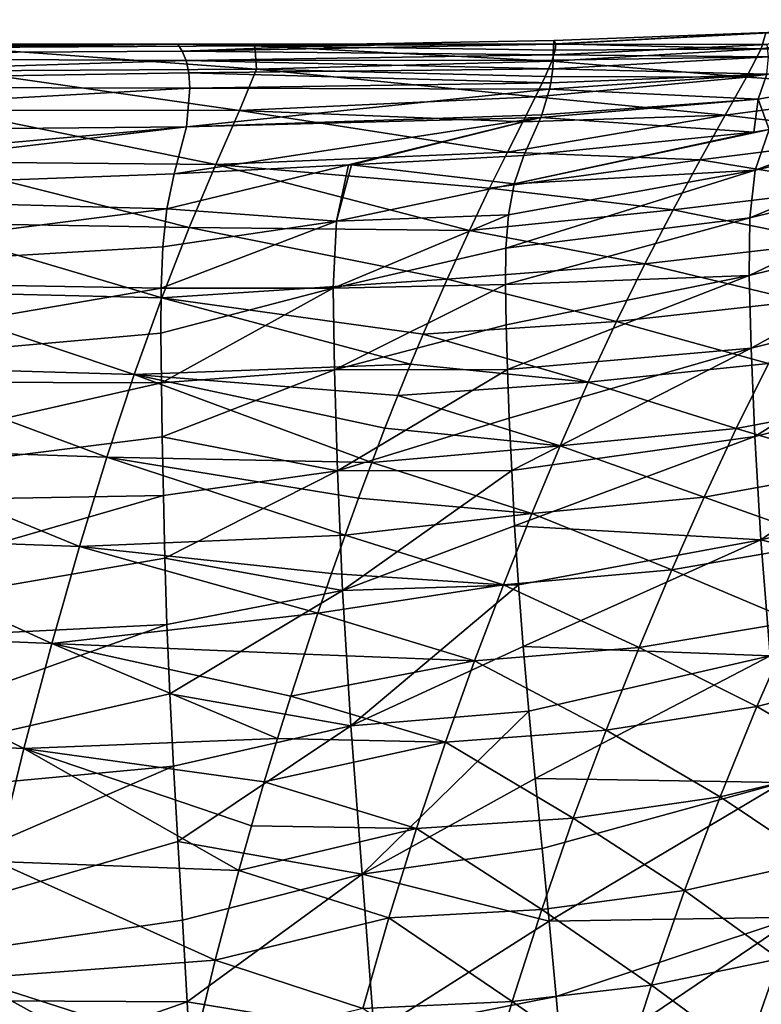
# Model space of a CAD drawing. Header units: metres. Extents: x -109 to 109, y -314 to 82.
# Tile 110 of 191: x -34.13 to -28.7, y 9.46 to 16.68. Entities that reach past the tile are written whole.
import ezdxf

# ---------------------------------------------------------------- set-up
doc = ezdxf.new("R2010")
doc.units = ezdxf.units.M
doc.layers.add('solid_504261_XXX', color=7, linetype='CONTINUOUS')

msp = doc.modelspace()

# ---------------------------------------------------------------- linework, layer by layer
at = {"layer": 'solid_504261_XXX'}
for points in [[(-27.195368, 16.68059, 180.448364), (-28.702488, 16.467953, 180.679977), (-28.667776, 16.584415, 182.104019)], [(-27.195368, 16.68059, 180.448364), (-27.322735, 16.463799, 179.072296), (-28.702488, 16.467953, 180.679977)], [(-30.217672, 16.527863, 183.370804), (-30.206276, 16.504192, 182.255692), (-32.410736, 16.489168, 182.474487)], [(-30.217672, 16.527863, 183.370804), (-32.410736, 16.489168, 182.474487), (-30.223318, 16.500639, 184.520432)], [(-28.457485, 16.594374, 184.518524), (-30.217672, 16.527863, 183.370804), (-30.223318, 16.500639, 184.520432)], [(-28.657642, 16.497889, 185.974258), (-28.457485, 16.594374, 184.518524), (-30.223318, 16.500639, 184.520432)], [(-28.457485, 16.594374, 184.518524), (-30.206276, 16.504192, 182.255692), (-30.217672, 16.527863, 183.370804)], [(-28.457485, 16.594374, 184.518524), (-28.667776, 16.584415, 182.104019), (-30.206276, 16.504192, 182.255692)], [(-28.667776, 16.584415, 182.104019), (-28.702488, 16.467953, 180.679977), (-30.206276, 16.504192, 182.255692)], [(-38.970303, 16.412741, 186.182251), (-32.974239, 16.500402, 184.52594), (-37.036781, 16.500126, 184.535248)], [(-38.970303, 16.412741, 186.182251), (-32.941898, 16.450878, 185.54274), (-32.974239, 16.500402, 184.52594)], [(-37.036781, 16.500126, 184.535248), (-32.974239, 16.500402, 184.52594), (-36.718315, 16.466228, 182.861923)], [(-32.974239, 16.500402, 184.52594), (-35.817951, 16.470181, 182.785904), (-36.718315, 16.466228, 182.861923)], [(-32.974239, 16.500402, 184.52594), (-34.562603, 16.476482, 182.675323), (-35.817951, 16.470181, 182.785904)], [(-32.974239, 16.500402, 184.52594), (-32.410736, 16.489168, 182.474487), (-34.562603, 16.476482, 182.675323)], [(-32.410736, 16.489168, 182.474487), (-32.398014, 16.317175, 180.843384), (-34.562603, 16.476482, 182.675323)], [(-32.398014, 16.317175, 180.843384), (-34.551678, 16.306932, 181.154373), (-34.562603, 16.476482, 182.675323)], [(-32.974239, 16.500402, 184.52594), (-31.584429, 16.500521, 184.523041), (-32.410736, 16.489168, 182.474487)], [(-32.941898, 16.450878, 185.54274), (-31.584429, 16.500521, 184.523041), (-32.974239, 16.500402, 184.52594)], [(-32.941898, 16.450878, 185.54274), (-30.223318, 16.500639, 184.520432), (-31.584429, 16.500521, 184.523041)], [(-32.941898, 16.450878, 185.54274), (-30.224552, 16.422876, 185.961334), (-30.223318, 16.500639, 184.520432)], [(-30.206276, 16.504192, 182.255692), (-30.209494, 16.456244, 181.544846), (-32.410736, 16.489168, 182.474487)], [(-31.584429, 16.500521, 184.523041), (-30.223318, 16.500639, 184.520432), (-32.410736, 16.489168, 182.474487)], [(-30.235435, 16.376539, 180.820419), (-32.398014, 16.317175, 180.843384), (-32.410736, 16.489168, 182.474487)], [(-30.209494, 16.456244, 181.544846), (-30.235435, 16.376539, 180.820419), (-32.410736, 16.489168, 182.474487)], [(-28.702488, 16.467953, 180.679977), (-30.235435, 16.376539, 180.820419), (-30.209494, 16.456244, 181.544846)], [(-28.702488, 16.467953, 180.679977), (-28.809362, 16.2596, 179.375137), (-30.235435, 16.376539, 180.820419)], [(-30.224552, 16.422876, 185.961334), (-28.657642, 16.497889, 185.974258), (-30.223318, 16.500639, 184.520432)], [(-28.647064, 16.40819, 187.382263), (-28.657642, 16.497889, 185.974258), (-30.224552, 16.422876, 185.961334)], [(-28.702488, 16.467953, 180.679977), (-30.209494, 16.456244, 181.544846), (-30.206276, 16.504192, 182.255692)], [(-27.322735, 16.463799, 179.072296), (-28.809362, 16.2596, 179.375137), (-28.702488, 16.467953, 180.679977)], [(-27.322735, 16.463799, 179.072296), (-27.503309, 16.174709, 177.822037), (-28.809362, 16.2596, 179.375137)], [(-38.970303, 16.412741, 186.182251), (-32.913654, 16.381365, 186.495987), (-32.941898, 16.450878, 185.54274)], [(-38.950996, 16.192907, 187.786209), (-32.913654, 16.381365, 186.495987), (-38.970303, 16.412741, 186.182251)], [(-38.950996, 16.192907, 187.786209), (-32.893597, 16.29048, 187.391312), (-32.913654, 16.381365, 186.495987)], [(-32.941898, 16.450878, 185.54274), (-32.913654, 16.381365, 186.495987), (-30.224552, 16.422876, 185.961334)], [(-32.913654, 16.381365, 186.495987), (-30.224957, 16.384525, 186.535553), (-30.224552, 16.422876, 185.961334)], [(-32.913654, 16.381365, 186.495987), (-30.228527, 16.31926, 187.344269), (-30.224957, 16.384525, 186.535553)], [(-32.913654, 16.381365, 186.495987), (-32.893597, 16.29048, 187.391312), (-30.228527, 16.31926, 187.344269)], [(-30.224957, 16.384525, 186.535553), (-30.228527, 16.31926, 187.344269), (-28.647064, 16.40819, 187.382263)], [(-28.661369, 16.281126, 188.755142), (-28.647064, 16.40819, 187.382263), (-30.228527, 16.31926, 187.344269)], [(-30.224957, 16.384525, 186.535553), (-28.647064, 16.40819, 187.382263), (-30.224552, 16.422876, 185.961334)], [(-28.723022, 16.097261, 190.0961), (-27.141033, 16.380785, 190.242584), (-28.661369, 16.281126, 188.755142)], [(-28.642183, 15.874993, 191.414413), (-27.141033, 16.380785, 190.242584), (-28.723022, 16.097261, 190.0961)], [(-32.398014, 16.317175, 180.843384), (-32.52272, 16.014639, 179.378021), (-34.551678, 16.306932, 181.154373)], [(-32.893597, 16.29048, 187.391312), (-30.242348, 16.217751, 188.315491), (-30.228527, 16.31926, 187.344269)], [(-30.354923, 16.116453, 179.350983), (-32.52272, 16.014639, 179.378021), (-32.398014, 16.317175, 180.843384)], [(-30.235435, 16.376539, 180.820419), (-30.283953, 16.264112, 180.090851), (-32.398014, 16.317175, 180.843384)], [(-30.283953, 16.264112, 180.090851), (-30.354923, 16.116453, 179.350983), (-32.398014, 16.317175, 180.843384)], [(-28.809362, 16.2596, 179.375137), (-30.283953, 16.264112, 180.090851), (-30.235435, 16.376539, 180.820419)], [(-30.242348, 16.217751, 188.315491), (-28.661369, 16.281126, 188.755142), (-30.228527, 16.31926, 187.344269)], [(-38.950996, 16.192907, 187.786209), (-32.88475, 16.178082, 188.2314), (-32.893597, 16.29048, 187.391312)], [(-32.52272, 16.014639, 179.378021), (-34.652336, 16.017277, 179.772659), (-34.551678, 16.306932, 181.154373)], [(-32.893597, 16.29048, 187.391312), (-32.88475, 16.178082, 188.2314), (-30.242348, 16.217751, 188.315491)], [(-28.809362, 16.2596, 179.375137), (-30.354923, 16.116453, 179.350983), (-30.283953, 16.264112, 180.090851)], [(-28.809362, 16.2596, 179.375137), (-28.965034, 15.981494, 178.185532), (-30.354923, 16.116453, 179.350983)], [(-30.242348, 16.217751, 188.315491), (-30.251711, 16.171579, 188.680679), (-28.661369, 16.281126, 188.755142)], [(-28.723022, 16.097261, 190.0961), (-28.661369, 16.281126, 188.755142), (-30.251711, 16.171579, 188.680679)], [(-27.503309, 16.174709, 177.822037), (-28.965034, 15.981494, 178.185532), (-28.809362, 16.2596, 179.375137)], [(-28.744671, 15.578529, 192.55899), (-26.848848, 16.259171, 191.638138), (-27.034111, 16.210484, 191.612915)], [(-28.744671, 15.578529, 192.55899), (-26.960951, 15.984937, 192.822495), (-26.848848, 16.259171, 191.638138)], [(-38.955112, 15.83864, 189.344467), (-32.88475, 16.178082, 188.2314), (-38.950996, 16.192907, 187.786209)], [(-38.955112, 15.83864, 189.344467), (-32.910046, 15.895042, 189.748779), (-32.88475, 16.178082, 188.2314)], [(-32.88475, 16.178082, 188.2314), (-32.910046, 15.895042, 189.748779), (-30.251711, 16.171579, 188.680679)], [(-32.910046, 15.895042, 189.748779), (-30.307606, 15.982688, 189.880249), (-30.251711, 16.171579, 188.680679)], [(-32.88475, 16.178082, 188.2314), (-30.251711, 16.171579, 188.680679), (-30.242348, 16.217751, 188.315491)], [(-30.307606, 15.982688, 189.880249), (-28.723022, 16.097261, 190.0961), (-30.251711, 16.171579, 188.680679)], [(-27.503309, 16.174709, 177.822037), (-27.71489, 15.834037, 176.687439), (-28.965034, 15.981494, 178.185532)], [(-28.744671, 15.578529, 192.55899), (-27.034111, 16.210484, 191.612915), (-28.642183, 15.874993, 191.414413)], [(-30.354923, 16.116453, 179.350983), (-30.447269, 15.932433, 178.605179), (-32.52272, 16.014639, 179.378021)], [(-28.965034, 15.981494, 178.185532), (-30.447269, 15.932433, 178.605179), (-30.354923, 16.116453, 179.350983)], [(-30.307606, 15.982688, 189.880249), (-30.314415, 15.964191, 189.979446), (-28.723022, 16.097261, 190.0961)], [(-28.755377, 15.857221, 191.40181), (-28.723022, 16.097261, 190.0961), (-30.314415, 15.964191, 189.979446)], [(-28.755377, 15.857221, 191.40181), (-28.642183, 15.874993, 191.414413), (-28.723022, 16.097261, 190.0961)], [(-32.696129, 15.619001, 178.063309), (-34.794277, 15.638398, 178.519226), (-34.652336, 16.017277, 179.772659)], [(-32.52272, 16.014639, 179.378021), (-32.696129, 15.619001, 178.063309), (-34.652336, 16.017277, 179.772659)], [(-33.000656, 15.551015, 191.05481), (-31.724882, 15.615738, 191.128586), (-30.314415, 15.964191, 189.979446)], [(-32.910046, 15.895042, 189.748779), (-33.000656, 15.551015, 191.05481), (-30.314415, 15.964191, 189.979446)], [(-32.910046, 15.895042, 189.748779), (-30.314415, 15.964191, 189.979446), (-30.307606, 15.982688, 189.880249)], [(-30.560179, 15.708858, 177.848145), (-32.696129, 15.619001, 178.063309), (-32.52272, 16.014639, 179.378021)], [(-30.447269, 15.932433, 178.605179), (-30.560179, 15.708858, 177.848145), (-32.52272, 16.014639, 179.378021)], [(-31.724882, 15.615738, 191.128586), (-31.701841, 15.616993, 191.130295), (-30.314415, 15.964191, 189.979446)], [(-31.701841, 15.616993, 191.130295), (-30.440187, 15.684369, 191.235748), (-30.314415, 15.964191, 189.979446)], [(-28.965034, 15.981494, 178.185532), (-30.560179, 15.708858, 177.848145), (-30.447269, 15.932433, 178.605179)], [(-28.965034, 15.981494, 178.185532), (-29.14921, 15.652804, 177.102097), (-30.560179, 15.708858, 177.848145)], [(-30.440187, 15.684369, 191.235748), (-28.755377, 15.857221, 191.40181), (-30.314415, 15.964191, 189.979446)], [(-27.71489, 15.834037, 176.687439), (-29.14921, 15.652804, 177.102097), (-28.965034, 15.981494, 178.185532)], [(-28.785786, 15.229253, 193.651642), (-27.008244, 15.654881, 193.955948), (-26.960951, 15.984937, 192.822495)], [(-28.744671, 15.578529, 192.55899), (-28.785786, 15.229253, 193.651642), (-26.960951, 15.984937, 192.822495)], [(-39.006008, 15.351471, 190.841797), (-32.910046, 15.895042, 189.748779), (-38.955112, 15.83864, 189.344467)], [(-37.044502, 15.400846, 190.90181), (-32.910046, 15.895042, 189.748779), (-39.006008, 15.351471, 190.841797)], [(-37.044502, 15.400846, 190.90181), (-33.000656, 15.551015, 191.05481), (-32.910046, 15.895042, 189.748779)], [(-30.510841, 15.476662, 191.974838), (-28.642183, 15.874993, 191.414413), (-28.755377, 15.857221, 191.40181)], [(-30.510841, 15.476662, 191.974838), (-28.744671, 15.578529, 192.55899), (-28.642183, 15.874993, 191.414413)], [(-30.510841, 15.476662, 191.974838), (-28.755377, 15.857221, 191.40181), (-30.440187, 15.684369, 191.235748)], [(-27.71489, 15.834037, 176.687439), (-27.941626, 15.456547, 175.653931), (-29.14921, 15.652804, 177.102097)], [(-30.560179, 15.708858, 177.848145), (-30.690563, 15.445496, 177.085144), (-32.696129, 15.619001, 178.063309)], [(-30.510841, 15.476662, 191.974838), (-30.440187, 15.684369, 191.235748), (-31.701841, 15.616993, 191.130295)], [(-29.14921, 15.652804, 177.102097), (-30.690563, 15.445496, 177.085144), (-30.560179, 15.708858, 177.848145)], [(-32.889797, 15.157219, 176.878601), (-34.953426, 15.19274, 177.377762), (-34.794277, 15.638398, 178.519226)], [(-32.696129, 15.619001, 178.063309), (-32.889797, 15.157219, 176.878601), (-34.794277, 15.638398, 178.519226)], [(-33.055229, 15.29433, 191.833282), (-31.724882, 15.615738, 191.128586), (-33.000656, 15.551015, 191.05481)], [(-33.055229, 15.29433, 191.833282), (-31.81208, 15.202892, 192.415466), (-31.724882, 15.615738, 191.128586)], [(-30.838673, 15.13648, 176.309067), (-32.889797, 15.157219, 176.878601), (-32.696129, 15.619001, 178.063309)], [(-30.690563, 15.445496, 177.085144), (-30.838673, 15.13648, 176.309067), (-32.696129, 15.619001, 178.063309)], [(-31.81208, 15.202892, 192.415466), (-31.701841, 15.616993, 191.130295), (-31.724882, 15.615738, 191.128586)], [(-31.81208, 15.202892, 192.415466), (-30.510841, 15.476662, 191.974838), (-31.701841, 15.616993, 191.130295)], [(-29.14921, 15.652804, 177.102097), (-29.347389, 15.28725, 176.11171), (-30.690563, 15.445496, 177.085144)], [(-27.941626, 15.456547, 175.653931), (-29.347389, 15.28725, 176.11171), (-29.14921, 15.652804, 177.102097)], [(-28.78974, 14.805191, 194.703293), (-27.01659, 15.244293, 195.049805), (-27.008244, 15.654881, 193.955948)], [(-28.785786, 15.229253, 193.651642), (-28.78974, 14.805191, 194.703293), (-27.008244, 15.654881, 193.955948)], [(-33.055229, 15.29433, 191.833282), (-33.000656, 15.551015, 191.05481), (-37.044502, 15.400846, 190.90181)], [(-30.570713, 15.006275, 193.356873), (-28.785786, 15.229253, 193.651642), (-28.744671, 15.578529, 192.55899)], [(-30.551519, 15.251102, 192.68187), (-30.570713, 15.006275, 193.356873), (-28.744671, 15.578529, 192.55899)], [(-30.510841, 15.476662, 191.974838), (-30.551519, 15.251102, 192.68187), (-28.744671, 15.578529, 192.55899)], [(-31.81208, 15.202892, 192.415466), (-30.551519, 15.251102, 192.68187), (-30.510841, 15.476662, 191.974838)], [(-29.347389, 15.28725, 176.11171), (-30.838673, 15.13648, 176.309067), (-30.690563, 15.445496, 177.085144)], [(-27.941626, 15.456547, 175.653931), (-28.175917, 15.049253, 174.702179), (-29.347389, 15.28725, 176.11171)], [(-37.056133, 14.780884, 192.413559), (-33.055229, 15.29433, 191.833282), (-37.044502, 15.400846, 190.90181)], [(-37.056133, 14.780884, 192.413559), (-33.084087, 15.015178, 192.575623), (-33.055229, 15.29433, 191.833282)], [(-33.055229, 15.29433, 191.833282), (-33.084087, 15.015178, 192.575623), (-31.81208, 15.202892, 192.415466)], [(-31.835642, 14.713068, 193.633087), (-30.570713, 15.006275, 193.356873), (-30.551519, 15.251102, 192.68187)], [(-31.81208, 15.202892, 192.415466), (-31.835642, 14.713068, 193.633087), (-30.551519, 15.251102, 192.68187)], [(-29.347389, 15.28725, 176.11171), (-29.552608, 14.891453, 175.196945), (-30.838673, 15.13648, 176.309067)], [(-30.575239, 14.739027, 194.001282), (-28.78974, 14.805191, 194.703293), (-28.785786, 15.229253, 193.651642)], [(-30.570713, 15.006275, 193.356873), (-30.575239, 14.739027, 194.001282), (-28.785786, 15.229253, 193.651642)], [(-28.175917, 15.049253, 174.702179), (-29.552608, 14.891453, 175.196945), (-29.347389, 15.28725, 176.11171)], [(-28.78974, 14.805191, 194.703293), (-28.775303, 14.27436, 195.730453), (-27.01659, 15.244293, 195.049805)], [(-28.775303, 14.27436, 195.730453), (-27.006134, 14.717485, 196.121246), (-27.01659, 15.244293, 195.049805)], [(-33.090893, 14.642003, 175.795715), (-35.118877, 14.691202, 176.325699), (-34.953426, 15.19274, 177.377762)], [(-32.889797, 15.157219, 176.878601), (-33.090893, 14.642003, 175.795715), (-34.953426, 15.19274, 177.377762)], [(-33.095982, 14.71281, 193.282364), (-31.835642, 14.713068, 193.633087), (-31.81208, 15.202892, 192.415466)], [(-33.084087, 15.015178, 192.575623), (-33.095982, 14.71281, 193.282364), (-31.81208, 15.202892, 192.415466)], [(-31.002523, 14.779456, 175.522232), (-33.090893, 14.642003, 175.795715), (-32.889797, 15.157219, 176.878601)], [(-30.838673, 15.13648, 176.309067), (-31.002523, 14.779456, 175.522232), (-32.889797, 15.157219, 176.878601)], [(-29.552608, 14.891453, 175.196945), (-31.002523, 14.779456, 175.522232), (-30.838673, 15.13648, 176.309067)], [(-37.056133, 14.780884, 192.413559), (-33.095982, 14.71281, 193.282364), (-33.084087, 15.015178, 192.575623)], [(-28.175917, 15.049253, 174.702179), (-28.412781, 14.616831, 173.817612), (-29.552608, 14.891453, 175.196945)], [(-31.835642, 14.713068, 193.633087), (-30.575239, 14.739027, 194.001282), (-30.570713, 15.006275, 193.356873)], [(-29.552608, 14.891453, 175.196945), (-29.760311, 14.469863, 174.344635), (-31.002523, 14.779456, 175.522232)], [(-28.412781, 14.616831, 173.817612), (-29.760311, 14.469863, 174.344635), (-29.552608, 14.891453, 175.196945)], [(-30.575239, 14.739027, 194.001282), (-30.570404, 14.443913, 194.620071), (-28.78974, 14.805191, 194.703293)], [(-30.570404, 14.443913, 194.620071), (-30.560436, 14.117455, 195.216293), (-28.78974, 14.805191, 194.703293)], [(-30.560436, 14.117455, 195.216293), (-28.775303, 14.27436, 195.730453), (-28.78974, 14.805191, 194.703293)], [(-37.056133, 14.780884, 192.413559), (-37.060555, 14.030942, 193.833969), (-33.095982, 14.71281, 193.282364)], [(-31.002523, 14.779456, 175.522232), (-31.178204, 14.376491, 174.736374), (-33.090893, 14.642003, 175.795715)], [(-31.835642, 14.713068, 193.633087), (-31.827021, 14.113411, 194.800919), (-30.575239, 14.739027, 194.001282)], [(-31.827021, 14.113411, 194.800919), (-30.570404, 14.443913, 194.620071), (-30.575239, 14.739027, 194.001282)], [(-29.760311, 14.469863, 174.344635), (-31.178204, 14.376491, 174.736374), (-31.002523, 14.779456, 175.522232)], [(-37.060555, 14.030942, 193.833969), (-33.097458, 14.383045, 193.957779), (-33.095982, 14.71281, 193.282364)], [(-33.292709, 14.080474, 174.795364), (-35.284931, 14.140039, 175.34761), (-35.118877, 14.691202, 176.325699)], [(-33.090893, 14.642003, 175.795715), (-33.292709, 14.080474, 174.795364), (-35.118877, 14.691202, 176.325699)], [(-33.097458, 14.383045, 193.957779), (-33.093651, 14.020306, 194.607452), (-31.835642, 14.713068, 193.633087)], [(-33.095982, 14.71281, 193.282364), (-33.097458, 14.383045, 193.957779), (-31.835642, 14.713068, 193.633087)], [(-33.093651, 14.020306, 194.607452), (-31.827021, 14.113411, 194.800919), (-31.835642, 14.713068, 193.633087)], [(-28.775303, 14.27436, 195.730453), (-28.748075, 13.62715, 196.72142), (-27.006134, 14.717485, 196.121246)], [(-28.748075, 13.62715, 196.72142), (-26.98255, 14.063907, 197.156265), (-27.006134, 14.717485, 196.121246)], [(-31.269951, 14.156915, 174.343704), (-33.292709, 14.080474, 174.795364), (-33.090893, 14.642003, 175.795715)], [(-31.178204, 14.376491, 174.736374), (-31.269951, 14.156915, 174.343704), (-33.090893, 14.642003, 175.795715)], [(-28.412781, 14.616831, 173.817612), (-28.649237, 14.162069, 172.989868), (-29.760311, 14.469863, 174.344635)], [(-31.827021, 14.113411, 194.800919), (-30.560436, 14.117455, 195.216293), (-30.570404, 14.443913, 194.620071)], [(-29.760311, 14.469863, 174.344635), (-29.967775, 14.025166, 173.545364), (-31.178204, 14.376491, 174.736374)], [(-28.649237, 14.162069, 172.989868), (-29.967775, 14.025166, 173.545364), (-29.760311, 14.469863, 174.344635)], [(-37.060555, 14.030942, 193.833969), (-33.093651, 14.020306, 194.607452), (-33.097458, 14.383045, 193.957779)], [(-29.967775, 14.025166, 173.545364), (-31.269951, 14.156915, 174.343704), (-31.178204, 14.376491, 174.736374)], [(-30.560436, 14.117455, 195.216293), (-30.546486, 13.761191, 195.78772), (-28.775303, 14.27436, 195.730453)], [(-30.546486, 13.761191, 195.78772), (-30.528749, 13.377997, 196.330917), (-28.775303, 14.27436, 195.730453)], [(-30.528749, 13.377997, 196.330917), (-28.748075, 13.62715, 196.72142), (-28.775303, 14.27436, 195.730453)], [(-31.269951, 14.156915, 174.343704), (-31.363235, 13.926922, 173.954926), (-33.292709, 14.080474, 174.795364)], [(-29.967775, 14.025166, 173.545364), (-31.363235, 13.926922, 173.954926), (-31.269951, 14.156915, 174.343704)], [(-28.649237, 14.162069, 172.989868), (-28.884813, 13.684349, 172.208038), (-29.967775, 14.025166, 173.545364)], [(-27.655632, 13.916202, 171.599579), (-28.884813, 13.684349, 172.208038), (-28.649237, 14.162069, 172.989868)], [(-33.493317, 13.474158, 173.860718), (-35.449928, 13.540986, 174.429993), (-35.284931, 14.140039, 175.34761)], [(-33.292709, 14.080474, 174.795364), (-33.493317, 13.474158, 173.860718), (-35.284931, 14.140039, 175.34761)], [(-31.553728, 13.436067, 173.190399), (-33.493317, 13.474158, 173.860718), (-33.292709, 14.080474, 174.795364)], [(-31.45752, 13.687533, 173.571884), (-31.553728, 13.436067, 173.190399), (-33.292709, 14.080474, 174.795364)], [(-31.363235, 13.926922, 173.954926), (-31.45752, 13.687533, 173.571884), (-33.292709, 14.080474, 174.795364)], [(-33.093651, 14.020306, 194.607452), (-33.087498, 13.622614, 195.23291), (-31.827021, 14.113411, 194.800919)], [(-33.087498, 13.622614, 195.23291), (-31.804987, 13.374165, 195.927048), (-31.827021, 14.113411, 194.800919)], [(-31.827021, 14.113411, 194.800919), (-31.804987, 13.374165, 195.927048), (-30.560436, 14.117455, 195.216293)], [(-31.804987, 13.374165, 195.927048), (-30.546486, 13.761191, 195.78772), (-30.560436, 14.117455, 195.216293)], [(-37.060555, 14.030942, 193.833969), (-37.049587, 13.122968, 195.181641), (-33.093651, 14.020306, 194.607452)], [(-37.049587, 13.122968, 195.181641), (-33.087498, 13.622614, 195.23291), (-33.093651, 14.020306, 194.607452)], [(-29.967775, 14.025166, 173.545364), (-30.174595, 13.556923, 172.789261), (-31.363235, 13.926922, 173.954926)], [(-28.884813, 13.684349, 172.208038), (-30.174595, 13.556923, 172.789261), (-29.967775, 14.025166, 173.545364)], [(-28.748075, 13.62715, 196.72142), (-28.704836, 12.869732, 197.651764), (-26.98255, 14.063907, 197.156265)], [(-28.704836, 12.869732, 197.651764), (-26.94186, 13.290653, 198.126984), (-26.98255, 14.063907, 197.156265)], [(-30.174595, 13.556923, 172.789261), (-31.45752, 13.687533, 173.571884), (-31.363235, 13.926922, 173.954926)], [(-27.655632, 13.916202, 171.599579), (-27.922609, 13.399425, 170.825668), (-28.884813, 13.684349, 172.208038)], [(-31.804987, 13.374165, 195.927048), (-30.528749, 13.377997, 196.330917), (-30.546486, 13.761191, 195.78772)], [(-30.174595, 13.556923, 172.789261), (-31.553728, 13.436067, 173.190399), (-31.45752, 13.687533, 173.571884)], [(-28.884813, 13.684349, 172.208038), (-29.120377, 13.181024, 171.461349), (-30.174595, 13.556923, 172.789261)], [(-27.922609, 13.399425, 170.825668), (-29.120377, 13.181024, 171.461349), (-28.884813, 13.684349, 172.208038)], [(-37.049587, 13.122968, 195.181641), (-33.079094, 13.192597, 195.830215), (-33.087498, 13.622614, 195.23291)], [(-33.087498, 13.622614, 195.23291), (-33.079094, 13.192597, 195.830215), (-31.804987, 13.374165, 195.927048)], [(-30.528749, 13.377997, 196.330917), (-30.506992, 12.970304, 196.84436), (-28.748075, 13.62715, 196.72142)], [(-30.506992, 12.970304, 196.84436), (-28.704836, 12.869732, 197.651764), (-28.748075, 13.62715, 196.72142)], [(-33.69418, 12.819501, 172.975174), (-35.615078, 12.89168, 173.559479), (-35.449928, 13.540986, 174.429993)], [(-33.493317, 13.474158, 173.860718), (-33.69418, 12.819501, 172.975174), (-35.449928, 13.540986, 174.429993)], [(-30.174595, 13.556923, 172.789261), (-30.381588, 13.062831, 172.066422), (-31.553728, 13.436067, 173.190399)], [(-29.120377, 13.181024, 171.461349), (-30.381588, 13.062831, 172.066422), (-30.174595, 13.556923, 172.789261)], [(-31.749479, 12.901925, 172.44072), (-33.69418, 12.819501, 172.975174), (-33.493317, 13.474158, 173.860718)], [(-31.651346, 13.173487, 172.812241), (-31.749479, 12.901925, 172.44072), (-33.493317, 13.474158, 173.860718)], [(-31.553728, 13.436067, 173.190399), (-31.651346, 13.173487, 172.812241), (-33.493317, 13.474158, 173.860718)], [(-30.381588, 13.062831, 172.066422), (-31.651346, 13.173487, 172.812241), (-31.553728, 13.436067, 173.190399)], [(-33.079094, 13.192597, 195.830215), (-33.068146, 12.733493, 196.395538), (-31.804987, 13.374165, 195.927048)], [(-33.068146, 12.733493, 196.395538), (-31.768913, 12.498136, 196.982346), (-31.804987, 13.374165, 195.927048)], [(-31.804987, 13.374165, 195.927048), (-31.768913, 12.498136, 196.982346), (-30.528749, 13.377997, 196.330917)], [(-31.768913, 12.498136, 196.982346), (-30.506992, 12.970304, 196.84436), (-30.528749, 13.377997, 196.330917)], [(-27.922609, 13.399425, 170.825668), (-28.190535, 12.852522, 170.079498), (-29.120377, 13.181024, 171.461349)], [(-28.704836, 12.869732, 197.651764), (-26.87388, 12.416516, 199.012589), (-26.94186, 13.290653, 198.126984)], [(-37.049587, 13.122968, 195.181641), (-37.03183, 12.051189, 196.438965), (-33.079094, 13.192597, 195.830215)], [(-37.03183, 12.051189, 196.438965), (-33.068146, 12.733493, 196.395538), (-33.079094, 13.192597, 195.830215)], [(-30.381588, 13.062831, 172.066422), (-31.749479, 12.901925, 172.44072), (-31.651346, 13.173487, 172.812241)], [(-29.120377, 13.181024, 171.461349), (-29.357155, 12.647997, 170.741241), (-30.381588, 13.062831, 172.066422)], [(-28.190535, 12.852522, 170.079498), (-29.357155, 12.647997, 170.741241), (-29.120377, 13.181024, 171.461349)], [(-30.381588, 13.062831, 172.066422), (-30.589891, 12.53923, 171.369125), (-31.749479, 12.901925, 172.44072)], [(-29.357155, 12.647997, 170.741241), (-30.589891, 12.53923, 171.369125), (-30.381588, 13.062831, 172.066422)], [(-31.768913, 12.498136, 196.982346), (-30.479836, 12.539257, 197.330124), (-30.506992, 12.970304, 196.84436)], [(-30.506992, 12.970304, 196.84436), (-30.479836, 12.539257, 197.330124), (-28.704836, 12.869732, 197.651764)], [(-33.897205, 12.110224, 172.126663), (-35.781948, 12.187449, 172.726593), (-35.615078, 12.89168, 173.559479)], [(-33.69418, 12.819501, 172.975174), (-33.897205, 12.110224, 172.126663), (-35.615078, 12.89168, 173.559479)], [(-31.749479, 12.901925, 172.44072), (-31.847786, 12.622252, 172.076797), (-33.69418, 12.819501, 172.975174)], [(-30.589891, 12.53923, 171.369125), (-31.847786, 12.622252, 172.076797), (-31.749479, 12.901925, 172.44072)], [(-30.479836, 12.539257, 197.330124), (-30.445839, 12.087072, 197.788162), (-28.704836, 12.869732, 197.651764)], [(-30.445839, 12.087072, 197.788162), (-28.636566, 12.018813, 198.502731), (-28.704836, 12.869732, 197.651764)], [(-28.190535, 12.852522, 170.079498), (-28.460464, 12.270307, 169.353775), (-29.357155, 12.647997, 170.741241)], [(-28.704836, 12.869732, 197.651764), (-28.636566, 12.018813, 198.502731), (-26.87388, 12.416516, 199.012589)], [(-31.947289, 12.331369, 171.716354), (-33.897205, 12.110224, 172.126663), (-33.69418, 12.819501, 172.975174)], [(-31.847786, 12.622252, 172.076797), (-31.947289, 12.331369, 171.716354), (-33.69418, 12.819501, 172.975174)], [(-37.03183, 12.051189, 196.438965), (-33.053181, 12.248656, 196.927917), (-33.068146, 12.733493, 196.395538)], [(-33.068146, 12.733493, 196.395538), (-33.053181, 12.248656, 196.927917), (-31.768913, 12.498136, 196.982346)], [(-29.357155, 12.647997, 170.741241), (-29.596127, 12.080558, 170.041092), (-30.589891, 12.53923, 171.369125)], [(-28.460464, 12.270307, 169.353775), (-29.596127, 12.080558, 170.041092), (-29.357155, 12.647997, 170.741241)], [(-30.589891, 12.53923, 171.369125), (-31.947289, 12.331369, 171.716354), (-31.847786, 12.622252, 172.076797)], [(-33.053181, 12.248656, 196.927917), (-33.032356, 11.741003, 197.427246), (-31.768913, 12.498136, 196.982346)], [(-33.032356, 11.741003, 197.427246), (-31.707916, 11.504984, 197.940247), (-31.768913, 12.498136, 196.982346)], [(-30.589891, 12.53923, 171.369125), (-30.800394, 11.981895, 170.691376), (-31.947289, 12.331369, 171.716354)], [(-31.768913, 12.498136, 196.982346), (-31.707916, 11.504984, 197.940247), (-30.479836, 12.539257, 197.330124)], [(-31.707916, 11.504984, 197.940247), (-30.445839, 12.087072, 197.788162), (-30.479836, 12.539257, 197.330124)], [(-29.596127, 12.080558, 170.041092), (-30.800394, 11.981895, 170.691376), (-30.589891, 12.53923, 171.369125)], [(-31.947289, 12.331369, 171.716354), (-32.047146, 12.031104, 171.362091), (-33.897205, 12.110224, 172.126663)], [(-30.800394, 11.981895, 170.691376), (-32.047146, 12.031104, 171.362091), (-31.947289, 12.331369, 171.716354)], [(-28.460464, 12.270307, 169.353775), (-28.732332, 11.647138, 168.645111), (-29.596127, 12.080558, 170.041092)], [(-27.704107, 11.907914, 167.900681), (-28.732332, 11.647138, 168.645111), (-28.460464, 12.270307, 169.353775)], [(-37.03183, 12.051189, 196.438965), (-36.997173, 10.83604, 197.572723), (-33.053181, 12.248656, 196.927917)], [(-36.997173, 10.83604, 197.572723), (-33.032356, 11.741003, 197.427246), (-33.053181, 12.248656, 196.927917)], [(-34.10268, 11.33921, 171.309479), (-35.950729, 11.422894, 171.927216), (-35.781948, 12.187449, 172.726593)], [(-33.897205, 12.110224, 172.126663), (-34.10268, 11.33921, 171.309479), (-35.781948, 12.187449, 172.726593)], [(-32.244083, 11.412138, 170.683365), (-34.10268, 11.33921, 171.309479), (-33.897205, 12.110224, 172.126663)], [(-32.146286, 11.724145, 171.017273), (-32.244083, 11.412138, 170.683365), (-33.897205, 12.110224, 172.126663)], [(-32.047146, 12.031104, 171.362091), (-32.146286, 11.724145, 171.017273), (-33.897205, 12.110224, 172.126663)], [(-31.707916, 11.504984, 197.940247), (-30.404432, 11.613799, 198.219452), (-30.445839, 12.087072, 197.788162)], [(-29.596127, 12.080558, 170.041092), (-29.837234, 11.473594, 169.357864), (-30.800394, 11.981895, 170.691376)], [(-30.445839, 12.087072, 197.788162), (-30.404432, 11.613799, 198.219452), (-28.636566, 12.018813, 198.502731)], [(-28.732332, 11.647138, 168.645111), (-29.837234, 11.473594, 169.357864), (-29.596127, 12.080558, 170.041092)], [(-30.800394, 11.981895, 170.691376), (-32.146286, 11.724145, 171.017273), (-32.047146, 12.031104, 171.362091)], [(-30.800394, 11.981895, 170.691376), (-31.013042, 11.386249, 170.030518), (-32.146286, 11.724145, 171.017273)], [(-29.837234, 11.473594, 169.357864), (-31.013042, 11.386249, 170.030518), (-30.800394, 11.981895, 170.691376)], [(-30.404432, 11.613799, 198.219452), (-30.357347, 11.120053, 198.623093), (-28.636566, 12.018813, 198.502731)], [(-30.357347, 11.120053, 198.623093), (-28.545351, 11.091185, 199.256088), (-28.636566, 12.018813, 198.502731)], [(-27.704107, 11.907914, 167.900681), (-28.006718, 11.223104, 167.185944), (-28.732332, 11.647138, 168.645111)], [(-36.997173, 10.83604, 197.572723), (-33.005054, 11.210865, 197.894775), (-33.032356, 11.741003, 197.427246)], [(-33.032356, 11.741003, 197.427246), (-33.005054, 11.210865, 197.894775), (-31.707916, 11.504984, 197.940247)], [(-31.013042, 11.386249, 170.030518), (-32.244083, 11.412138, 170.683365), (-32.146286, 11.724145, 171.017273)], [(-28.732332, 11.647138, 168.645111), (-29.002743, 10.985023, 167.95813), (-29.837234, 11.473594, 169.357864)], [(-28.006718, 11.223104, 167.185944), (-29.002743, 10.985023, 167.95813), (-28.732332, 11.647138, 168.645111)], [(-31.707916, 11.504984, 197.940247), (-31.624344, 10.417516, 198.776459), (-30.404432, 11.613799, 198.219452)], [(-31.624344, 10.417516, 198.776459), (-30.357347, 11.120053, 198.623093), (-30.404432, 11.613799, 198.219452)], [(-33.005054, 11.210865, 197.894775), (-32.973183, 10.657683, 198.330887), (-31.707916, 11.504984, 197.940247)], [(-32.973183, 10.657683, 198.330887), (-31.624344, 10.417516, 198.776459), (-31.707916, 11.504984, 197.940247)], [(-29.837234, 11.473594, 169.357864), (-30.077374, 10.829067, 168.695892), (-31.013042, 11.386249, 170.030518)], [(-29.002743, 10.985023, 167.95813), (-30.077374, 10.829067, 168.695892), (-29.837234, 11.473594, 169.357864)], [(-34.10268, 11.33921, 171.309479), (-34.30479, 10.512017, 170.532974), (-35.950729, 11.422894, 171.927216)], [(-32.244083, 11.412138, 170.683365), (-32.340565, 11.094427, 170.3591), (-34.10268, 11.33921, 171.309479)], [(-31.013042, 11.386249, 170.030518), (-32.340565, 11.094427, 170.3591), (-32.244083, 11.412138, 170.683365)], [(-32.527489, 10.444647, 169.741074), (-34.30479, 10.512017, 170.532974), (-34.10268, 11.33921, 171.309479)], [(-32.435207, 10.771731, 170.044861), (-32.527489, 10.444647, 169.741074), (-34.10268, 11.33921, 171.309479)], [(-32.340565, 11.094427, 170.3591), (-32.435207, 10.771731, 170.044861), (-34.10268, 11.33921, 171.309479)], [(-31.013042, 11.386249, 170.030518), (-31.224991, 10.754203, 169.390625), (-32.340565, 11.094427, 170.3591)], [(-30.077374, 10.829067, 168.695892), (-31.224991, 10.754203, 169.390625), (-31.013042, 11.386249, 170.030518)], [(-36.997173, 10.83604, 197.572723), (-36.947624, 9.504734, 198.554962), (-33.005054, 11.210865, 197.894775)], [(-36.947624, 9.504734, 198.554962), (-32.973183, 10.657683, 198.330887), (-33.005054, 11.210865, 197.894775)], [(-28.006718, 11.223104, 167.185944), (-28.297859, 10.513563, 166.511307), (-29.002743, 10.985023, 167.95813)], [(-31.624344, 10.417516, 198.776459), (-30.306608, 10.60669, 198.997406), (-30.357347, 11.120053, 198.623093)], [(-30.357347, 11.120053, 198.623093), (-30.306608, 10.60669, 198.997406), (-28.545351, 11.091185, 199.256088)], [(-31.224991, 10.754203, 169.390625), (-32.435207, 10.771731, 170.044861), (-32.340565, 11.094427, 170.3591)], [(-30.306608, 10.60669, 198.997406), (-30.25408, 10.073072, 199.341614), (-28.545351, 11.091185, 199.256088)], [(-30.25408, 10.073072, 199.341614), (-28.445492, 10.102852, 199.89386), (-28.545351, 11.091185, 199.256088)], [(-29.002743, 10.985023, 167.95813), (-29.263184, 10.298779, 167.309433), (-30.077374, 10.829067, 168.695892)], [(-28.297859, 10.513563, 166.511307), (-29.263184, 10.298779, 167.309433), (-29.002743, 10.985023, 167.95813)], [(-30.077374, 10.829067, 168.695892), (-30.308771, 10.160759, 168.070526), (-31.224991, 10.754203, 169.390625)], [(-29.263184, 10.298779, 167.309433), (-30.308771, 10.160759, 168.070526), (-30.077374, 10.829067, 168.695892)], [(-31.224991, 10.754203, 169.390625), (-32.527489, 10.444647, 169.741074), (-32.435207, 10.771731, 170.044861)], [(-31.224991, 10.754203, 169.390625), (-31.429146, 10.098495, 168.785797), (-32.527489, 10.444647, 169.741074)], [(-30.308771, 10.160759, 168.070526), (-31.429146, 10.098495, 168.785797), (-31.224991, 10.754203, 169.390625)], [(-36.947624, 9.504734, 198.554962), (-32.938972, 10.082119, 198.733948), (-32.973183, 10.657683, 198.330887)], [(-32.973183, 10.657683, 198.330887), (-32.938972, 10.082119, 198.733948), (-31.624344, 10.417516, 198.776459)], [(-31.624344, 10.417516, 198.776459), (-30.25408, 10.073072, 199.341614), (-30.306608, 10.60669, 198.997406)], [(-32.700745, 9.789159, 169.174362), (-34.491138, 9.653048, 169.821533), (-34.30479, 10.512017, 170.532974)], [(-32.527489, 10.444647, 169.741074), (-32.700745, 9.789159, 169.174362), (-34.30479, 10.512017, 170.532974)], [(-28.297859, 10.513563, 166.511307), (-28.568985, 9.79834, 165.8927), (-29.263184, 10.298779, 167.309433)], [(-32.938972, 10.082119, 198.733948), (-32.904568, 9.4837, 199.103271), (-31.624344, 10.417516, 198.776459)], [(-32.904568, 9.4837, 199.103271), (-31.536985, 9.259137, 199.468445), (-31.624344, 10.417516, 198.776459)], [(-31.429146, 10.098495, 168.785797), (-32.700745, 9.789159, 169.174362), (-32.527489, 10.444647, 169.741074)], [(-31.624344, 10.417516, 198.776459), (-31.536985, 9.259137, 199.468445), (-30.25408, 10.073072, 199.341614)], [(-29.263184, 10.298779, 167.309433), (-29.505884, 9.606115, 166.71376), (-30.308771, 10.160759, 168.070526)], [(-28.568985, 9.79834, 165.8927), (-29.505884, 9.606115, 166.71376), (-29.263184, 10.298779, 167.309433)], [(-30.308771, 10.160759, 168.070526), (-30.524366, 9.485067, 167.4953), (-31.429146, 10.098495, 168.785797)], [(-29.505884, 9.606115, 166.71376), (-30.524366, 9.485067, 167.4953), (-30.308771, 10.160759, 168.070526)], [(-30.25408, 10.073072, 199.341614), (-30.201954, 9.521674, 199.653336), (-28.445492, 10.102852, 199.89386)], [(-30.201954, 9.521674, 199.653336), (-30.152018, 8.948958, 199.932892), (-28.445492, 10.102852, 199.89386)], [(-30.152018, 8.948958, 199.932892), (-28.351875, 9.07513, 200.402573), (-28.445492, 10.102852, 199.89386)], [(-36.947624, 9.504734, 198.554962), (-32.904568, 9.4837, 199.103271), (-32.938972, 10.082119, 198.733948)], [(-31.429146, 10.098495, 168.785797), (-31.619097, 9.434228, 168.228424), (-32.700745, 9.789159, 169.174362)], [(-30.524366, 9.485067, 167.4953), (-31.619097, 9.434228, 168.228424), (-31.429146, 10.098495, 168.785797)], [(-31.536985, 9.259137, 199.468445), (-30.201954, 9.521674, 199.653336), (-30.25408, 10.073072, 199.341614)], [(-32.700745, 9.789159, 169.174362), (-32.859173, 9.128881, 168.65538), (-34.491138, 9.653048, 169.821533)], [(-31.619097, 9.434228, 168.228424), (-32.859173, 9.128881, 168.65538), (-32.700745, 9.789159, 169.174362)], [(-28.568985, 9.79834, 165.8927), (-28.813528, 9.096908, 165.34169), (-29.505884, 9.606115, 166.71376)], [(-27.988913, 9.334849, 164.46817), (-28.813528, 9.096908, 165.34169), (-28.568985, 9.79834, 165.8927)], [(-32.932629, 8.796412, 168.412842), (-34.652424, 8.789757, 169.192474), (-34.491138, 9.653048, 169.821533)], [(-32.859173, 9.128881, 168.65538), (-32.932629, 8.796412, 168.412842), (-34.491138, 9.653048, 169.821533)], [(-29.505884, 9.606115, 166.71376), (-29.724909, 8.925055, 166.181732), (-30.524366, 9.485067, 167.4953)], [(-28.813528, 9.096908, 165.34169), (-29.724909, 8.925055, 166.181732), (-29.505884, 9.606115, 166.71376)], [(-36.947624, 9.504734, 198.554962), (-36.903248, 8.087685, 199.362671), (-32.904568, 9.4837, 199.103271)], [(-36.903248, 8.087685, 199.362671), (-32.872341, 8.864619, 199.436478), (-32.904568, 9.4837, 199.103271)], [(-32.904568, 9.4837, 199.103271), (-32.872341, 8.864619, 199.436478), (-31.536985, 9.259137, 199.468445)], [(-30.524366, 9.485067, 167.4953), (-30.718805, 8.818609, 166.979935), (-31.619097, 9.434228, 168.228424)], [(-31.536985, 9.259137, 199.468445), (-30.152018, 8.948958, 199.932892), (-30.201954, 9.521674, 199.653336)], [(-29.724909, 8.925055, 166.181732), (-30.718805, 8.818609, 166.979935), (-30.524366, 9.485067, 167.4953)]]:
    msp.add_3dface(points, dxfattribs=at)

doc.saveas('drawing.dxf')
